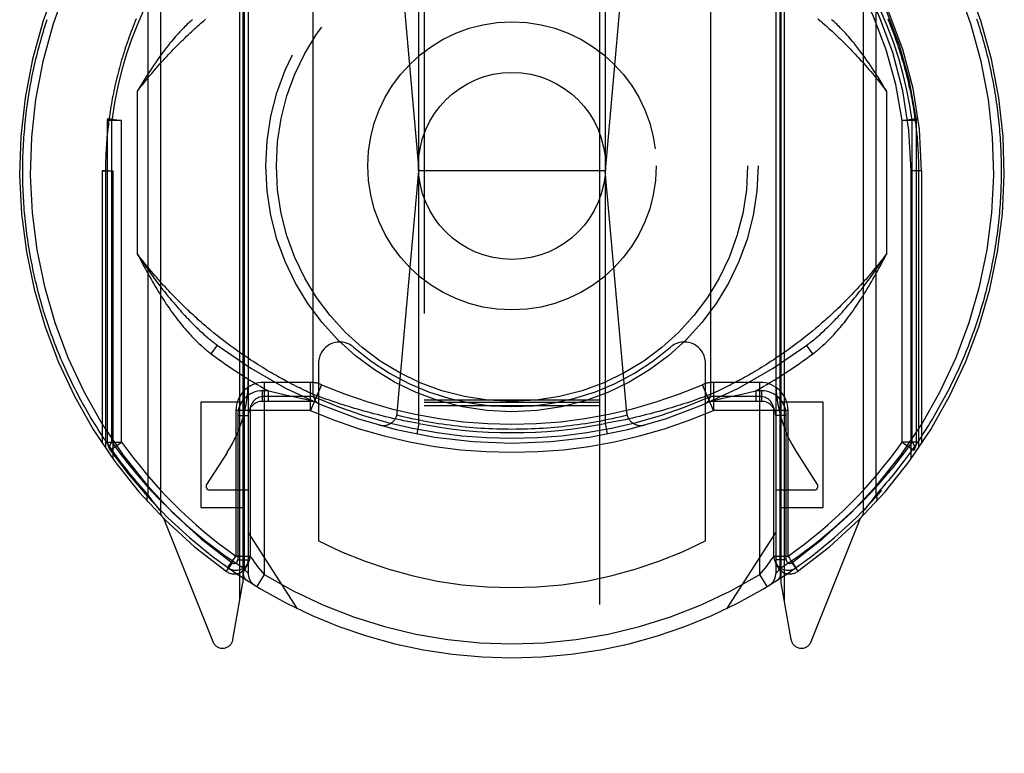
# Model space of a CAD drawing. Header units: inches. Extents: x 0 to 230, y 0 to 149.
# Tile 27 of 92: x 76.89 to 78.29, y 40.95 to 42. Entities that reach past the tile are written whole.
import ezdxf

# ---------------------------------------------------------------- set-up
doc = ezdxf.new("R2010")
doc.units = ezdxf.units.IN
doc.header["$LTSCALE"] = 12.635135
doc.header["$MEASUREMENT"] = 0
doc.linetypes.add('HIDDEN', pattern=[0.2, 0.1, -0.1])
doc.layers.add('DEFAULT_2', color=8, linetype='HIDDEN')

msp = doc.modelspace()

# ---------------------------------------------------------------- linework, layer by layer
at = {"layer": 'DEFAULT_2', "color": 8, "linetype": 'HIDDEN'}
for p, q in [((77.4686, 70.64), (77.4686, 38.6382)), ((77.7186, 38.6382), (77.7186, 70.64)), ((77.0936, 42.2659), (77.0936, 41.2985)), ((78.0936, 41.2985), (78.0936, 42.2659)), ((77.076, 42.2429), (77.076, 41.3215)), ((78.1112, 41.3215), (78.1112, 42.2429)), ((77.2111, 42.2121), (77.2111, 41.1959)), ((77.2186, 42.2123), (77.2186, 41.2092)), ((77.9686, 42.2123), (77.9686, 41.2092)), ((77.9761, 42.2121), (77.9761, 41.1959)), ((77.2067, 41.171), (77.2067, 42.2045)), ((77.2128, 42.2024), (77.2128, 41.2166)), ((77.9745, 42.2025), (77.9745, 41.2165)), ((77.9805, 42.2045), (77.9805, 41.171)), ((77.4611, 41.4226), (77.4611, 42.1368)), ((77.7261, 42.1368), (77.7261, 41.4226)), ((77.431, 42.1215), (77.4611, 41.7822)), ((77.7563, 42.1215), (77.7261, 41.7822)), ((77.3111, 41.4641), (77.3111, 42.0953)), ((77.8761, 42.0953), (77.8761, 41.4641)), ((77.0611, 41.6638), (77.0611, 41.8956)), ((78.1261, 41.8956), (78.1261, 41.6638)), ((77.0186, 41.8539), (77.0188, 41.8565)), ((77.0386, 41.8539), (77.0186, 41.8539)), ((77.0186, 41.3963), (77.0186, 41.8539)), ((77.0188, 41.8565), (77.0386, 41.8539)), ((77.0245, 41.3963), (77.0245, 41.8539)), ((77.0386, 41.3963), (77.0386, 41.854)), ((78.1486, 41.8539), (78.1684, 41.8565)), ((78.1686, 41.8539), (78.1486, 41.8539)), ((78.1486, 41.3963), (78.1486, 41.8539)), ((78.1628, 41.3963), (78.1628, 41.854)), ((78.1686, 41.8539), (78.1684, 41.8565)), ((78.1686, 41.3963), (78.1686, 41.8539)), ((77.0111, 41.7822), (77.0261, 41.7822)), ((77.0155, 41.7822), (77.0111, 41.7822)), ((77.0111, 41.7822), (77.0111, 41.394)), ((77.0155, 41.7822), (77.0155, 41.3875)), ((77.0261, 41.7822), (77.0261, 41.3724)), ((77.4305, 41.438), (77.4611, 41.7822)), ((77.7261, 41.7822), (77.4611, 41.7822)), ((77.7567, 41.438), (77.7261, 41.7822)), ((78.1761, 41.7822), (78.1611, 41.7822)), ((78.1611, 41.3724), (78.1611, 41.7822)), ((78.1761, 41.7822), (78.1717, 41.7822)), ((78.1717, 41.7822), (78.1717, 41.3875)), ((78.1761, 41.7822), (78.1761, 41.394)), ((77.1694, 41.5518), (77.1651, 41.5553)), ((78.0208, 41.5542), (78.0165, 41.5507)), ((78.0251, 41.5578), (78.0208, 41.5542)), ((78.0294, 41.5614), (78.0251, 41.5578)), ((77.1736, 41.5484), (77.1694, 41.5518)), ((77.1778, 41.5451), (77.1736, 41.5484)), ((77.1819, 41.5418), (77.1778, 41.5451)), ((77.186, 41.5387), (77.1819, 41.5418)), ((77.1901, 41.5356), (77.186, 41.5387)), ((78.0041, 41.5409), (78, 41.5378)), ((78.0082, 41.5441), (78.0041, 41.5409)), ((78.0123, 41.5474), (78.0082, 41.5441)), ((78.0165, 41.5507), (78.0123, 41.5474)), ((77.1746, 41.534), (77.1656, 41.5219)), ((77.194, 41.5327), (77.1901, 41.5356)), ((77.198, 41.5298), (77.194, 41.5327)), ((77.2019, 41.527), (77.198, 41.5298)), ((77.9843, 41.5262), (77.9805, 41.5235)), ((77.9881, 41.529), (77.9843, 41.5262)), ((77.992, 41.5318), (77.9881, 41.529)), ((77.996, 41.5348), (77.992, 41.5318)), ((78, 41.5378), (77.996, 41.5348)), ((78.0216, 41.5219), (78.0126, 41.534)), ((77.2113, 41.5203), (77.2076, 41.5229)), ((77.215, 41.5178), (77.2113, 41.5203)), ((77.2186, 41.5154), (77.215, 41.5178)), ((77.2222, 41.513), (77.2186, 41.5154)), ((77.2257, 41.5107), (77.2222, 41.513)), ((77.2292, 41.5085), (77.2257, 41.5107)), ((77.9622, 41.5112), (77.9588, 41.5089)), ((77.9658, 41.5135), (77.9622, 41.5112)), ((77.9694, 41.5159), (77.9658, 41.5135)), ((77.973, 41.5184), (77.9694, 41.5159)), ((77.9767, 41.5209), (77.973, 41.5184)), ((77.9805, 41.5235), (77.9767, 41.5209)), ((77.2326, 41.5063), (77.2292, 41.5085)), ((77.236, 41.5042), (77.2326, 41.5063)), ((77.2392, 41.5022), (77.236, 41.5042)), ((77.2425, 41.5002), (77.2392, 41.5022)), ((77.2456, 41.4983), (77.2425, 41.5002)), ((77.2487, 41.4964), (77.2456, 41.4983)), ((77.2518, 41.4947), (77.2487, 41.4964)), ((77.3186, 41.5086), (77.3186, 41.2559)), ((77.8686, 41.2559), (77.8686, 41.5086)), ((77.9391, 41.4968), (77.9361, 41.495)), ((77.9423, 41.4987), (77.9391, 41.4968)), ((77.9454, 41.5006), (77.9423, 41.4987)), ((77.9487, 41.5026), (77.9454, 41.5006)), ((77.952, 41.5046), (77.9487, 41.5026)), ((77.9553, 41.5067), (77.952, 41.5046)), ((77.9588, 41.5089), (77.9553, 41.5067)), ((77.2547, 41.4929), (77.2518, 41.4947)), ((77.2576, 41.4913), (77.2547, 41.4929)), ((77.2605, 41.4897), (77.2576, 41.4913)), ((77.2632, 41.4881), (77.2605, 41.4897)), ((77.266, 41.4866), (77.2632, 41.4881)), ((77.2686, 41.4852), (77.266, 41.4866)), ((77.2711, 41.4838), (77.2686, 41.4852)), ((77.2736, 41.4825), (77.2711, 41.4838)), ((77.2772, 41.4806), (77.2736, 41.4825)), ((77.914, 41.4827), (77.9104, 41.4808)), ((77.9165, 41.484), (77.914, 41.4827)), ((77.9191, 41.4854), (77.9165, 41.484)), ((77.9218, 41.4869), (77.9191, 41.4854)), ((77.9245, 41.4884), (77.9218, 41.4869)), ((77.9273, 41.49), (77.9245, 41.4884)), ((77.9302, 41.4916), (77.9273, 41.49)), ((77.9331, 41.4933), (77.9302, 41.4916)), ((77.9361, 41.495), (77.9331, 41.4933)), ((77.2472, 41.4692), (77.2386, 41.4692)), ((77.2386, 41.4692), (77.2386, 41.4542)), ((77.3069, 41.4812), (77.2411, 41.4812)), ((77.2411, 41.4812), (77.2411, 41.2077)), ((77.2472, 41.4692), (77.2499, 41.4686)), ((77.2472, 41.4542), (77.2472, 41.4692)), ((77.2499, 41.4686), (77.2597, 41.4663)), ((77.2807, 41.4788), (77.2772, 41.4806)), ((77.2839, 41.4771), (77.2807, 41.4788)), ((77.287, 41.4755), (77.2839, 41.4771)), ((77.2899, 41.4741), (77.287, 41.4755)), ((77.2918, 41.4732), (77.2899, 41.4741)), ((77.2944, 41.4719), (77.2918, 41.4732)), ((77.2976, 41.4703), (77.2944, 41.4719)), ((77.3005, 41.469), (77.2976, 41.4703)), ((77.303, 41.4678), (77.3005, 41.469)), ((77.3069, 41.4412), (77.3069, 41.4812)), ((77.3229, 41.4779), (77.3069, 41.4412)), ((77.8803, 41.4412), (77.8644, 41.4779)), ((77.9461, 41.4812), (77.8803, 41.4812)), ((77.8803, 41.4812), (77.8803, 41.4412)), ((77.8862, 41.4687), (77.8831, 41.4673)), ((77.889, 41.4701), (77.8862, 41.4687)), ((77.8922, 41.4716), (77.889, 41.4701)), ((77.8948, 41.4728), (77.8922, 41.4716)), ((77.8976, 41.4742), (77.8948, 41.4728)), ((77.9005, 41.4757), (77.8976, 41.4742)), ((77.9036, 41.4773), (77.9005, 41.4757)), ((77.9069, 41.479), (77.9036, 41.4773)), ((77.9104, 41.4808), (77.9069, 41.479)), ((77.9303, 41.4669), (77.9401, 41.4692)), ((77.9486, 41.4692), (77.9401, 41.4692)), ((77.9401, 41.4692), (77.9401, 41.4542)), ((77.9461, 41.2077), (77.9461, 41.4812)), ((77.9486, 41.4692), (77.9486, 41.4542)), ((77.3111, 41.4542), (77.2386, 41.4542)), ((77.3069, 41.4612), (77.2411, 41.4612)), ((77.2597, 41.4663), (77.2694, 41.464)), ((77.2694, 41.464), (77.2783, 41.462)), ((77.2783, 41.462), (77.2869, 41.4601)), ((77.2869, 41.4601), (77.2957, 41.4582)), ((77.2957, 41.4582), (77.3082, 41.4555)), ((77.3057, 41.4665), (77.303, 41.4678)), ((77.3086, 41.4652), (77.3057, 41.4665)), ((77.3111, 41.4641), (77.3086, 41.4652)), ((77.3112, 41.4641), (77.3111, 41.4641)), ((77.3111, 41.4641), (77.3111, 41.4641)), ((77.3114, 41.464), (77.3112, 41.4641)), ((77.3123, 41.4637), (77.3114, 41.464)), ((77.3157, 41.4624), (77.3123, 41.4637)), ((77.3191, 41.4611), (77.3157, 41.4624)), ((77.3228, 41.4597), (77.3191, 41.4611)), ((77.3263, 41.4584), (77.3228, 41.4597)), ((77.3304, 41.457), (77.3263, 41.4584)), ((77.334, 41.4558), (77.3304, 41.457)), ((77.3378, 41.4544), (77.334, 41.4558)), ((77.342, 41.453), (77.3378, 41.4544)), ((77.4686, 41.4564), (77.7186, 41.4564)), ((77.8514, 41.4551), (77.8474, 41.4537)), ((77.8551, 41.4564), (77.8514, 41.4551)), ((77.8585, 41.4576), (77.8551, 41.4564)), ((77.8624, 41.459), (77.8585, 41.4576)), ((77.8658, 41.4602), (77.8624, 41.459)), ((77.8692, 41.4615), (77.8658, 41.4602)), ((77.8727, 41.4628), (77.8692, 41.4615)), ((77.876, 41.464), (77.8727, 41.4628)), ((77.8761, 41.4641), (77.876, 41.464)), ((77.9486, 41.4542), (77.8761, 41.4542)), ((77.8775, 41.4647), (77.8762, 41.4641)), ((77.8802, 41.4659), (77.8775, 41.4647)), ((77.8791, 41.4555), (77.8881, 41.4574)), ((77.8831, 41.4673), (77.8802, 41.4659)), ((77.9461, 41.4612), (77.8803, 41.4612)), ((77.8881, 41.4574), (77.8936, 41.4586)), ((77.8936, 41.4586), (77.9023, 41.4605)), ((77.9023, 41.4605), (77.9114, 41.4626)), ((77.9114, 41.4626), (77.9206, 41.4646)), ((77.9206, 41.4646), (77.9303, 41.4669)), ((77.2111, 41.4531), (77.1511, 41.4531)), ((77.1511, 41.4531), (77.1511, 41.3031)), ((77.3069, 41.4412), (77.2011, 41.4412)), ((77.2011, 41.4412), (77.2011, 41.2339)), ((77.2211, 41.4412), (77.2211, 41.2339)), ((77.3465, 41.4515), (77.342, 41.453)), ((77.35, 41.4504), (77.3465, 41.4515)), ((77.3536, 41.4492), (77.35, 41.4504)), ((77.3574, 41.448), (77.3536, 41.4492)), ((77.3614, 41.4468), (77.3574, 41.448)), ((77.3655, 41.4455), (77.3614, 41.4468)), ((77.3697, 41.4442), (77.3655, 41.4455)), ((77.374, 41.443), (77.3697, 41.4442)), ((77.3785, 41.4417), (77.374, 41.443)), ((77.383, 41.4404), (77.3785, 41.4417)), ((77.3877, 41.4391), (77.383, 41.4404)), ((77.4686, 41.4532), (77.7186, 41.4532)), ((77.4686, 41.4482), (77.7186, 41.4482)), ((77.8042, 41.4404), (77.7996, 41.4391)), ((77.8088, 41.4417), (77.8042, 41.4404)), ((77.8118, 41.4425), (77.8088, 41.4417)), ((77.8161, 41.4438), (77.8118, 41.4425)), ((77.8204, 41.4451), (77.8161, 41.4438)), ((77.8245, 41.4463), (77.8204, 41.4451)), ((77.8285, 41.4476), (77.8245, 41.4463)), ((77.8324, 41.4488), (77.8285, 41.4476)), ((77.8361, 41.45), (77.8324, 41.4488)), ((77.8396, 41.4511), (77.8361, 41.45)), ((77.843, 41.4523), (77.8396, 41.4511)), ((77.8474, 41.4537), (77.843, 41.4523)), ((77.9861, 41.4412), (77.8802, 41.4412)), ((77.9661, 41.2339), (77.9661, 41.4412)), ((78.0361, 41.4531), (77.9761, 41.4531)), ((77.9861, 41.2339), (77.9861, 41.4412)), ((78.0361, 41.3031), (78.0361, 41.4531)), ((77.2036, 41.4342), (77.2186, 41.4342)), ((77.2036, 41.4342), (77.2036, 41.2287)), ((77.3924, 41.4378), (77.3877, 41.4391)), ((77.3973, 41.4366), (77.3924, 41.4378)), ((77.4022, 41.4353), (77.3973, 41.4366)), ((77.4072, 41.4341), (77.4022, 41.4353)), ((77.419, 41.4312), (77.4139, 41.4324)), ((77.4242, 41.43), (77.419, 41.4312)), ((77.4294, 41.4289), (77.4242, 41.43)), ((77.4347, 41.4278), (77.4294, 41.4289)), ((77.4399, 41.4267), (77.4347, 41.4278)), ((77.4452, 41.4256), (77.4399, 41.4267)), ((77.7491, 41.427), (77.7438, 41.426)), ((77.7543, 41.4281), (77.7491, 41.427)), ((77.7596, 41.4293), (77.7543, 41.4281)), ((77.7648, 41.4304), (77.7596, 41.4293)), ((77.7699, 41.4316), (77.7648, 41.4304)), ((77.775, 41.4328), (77.7699, 41.4316)), ((77.7801, 41.4341), (77.775, 41.4328)), ((77.7851, 41.4353), (77.7801, 41.4341)), ((77.79, 41.4366), (77.7851, 41.4353)), ((77.7948, 41.4378), (77.79, 41.4366)), ((77.7996, 41.4391), (77.7948, 41.4378)), ((77.9836, 41.4342), (77.9686, 41.4342)), ((77.9836, 41.2287), (77.9836, 41.4342)), ((77.4505, 41.4246), (77.4452, 41.4256)), ((77.4558, 41.4236), (77.4505, 41.4246)), ((77.4611, 41.4226), (77.4558, 41.4236)), ((77.4611, 41.4226), (77.4582, 41.4079)), ((77.7261, 41.4226), (77.729, 41.4079)), ((77.7385, 41.4249), (77.7332, 41.4239)), ((77.7438, 41.426), (77.7385, 41.4249)), ((77.0186, 41.3963), (77.0386, 41.3963)), ((77.0223, 41.3847), (77.0386, 41.3963)), ((78.1686, 41.3963), (78.1486, 41.3963)), ((78.1486, 41.3963), (78.1649, 41.3847)), ((77.1889, 41.3817), (77.1594, 41.3358)), ((78.0278, 41.3358), (77.9984, 41.3817)), ((77.1636, 41.3281), (77.2186, 41.3281)), ((77.9686, 41.3281), (78.0236, 41.3281)), ((77.0782, 41.3185), (77.076, 41.3215)), ((77.0803, 41.3158), (77.0782, 41.3185)), ((77.0821, 41.3133), (77.0803, 41.3158)), ((78.107, 41.3158), (78.1051, 41.3133)), ((78.109, 41.3185), (78.107, 41.3158)), ((78.1112, 41.3215), (78.109, 41.3185)), ((77.0842, 41.3105), (77.0821, 41.3133)), ((77.0861, 41.3081), (77.0842, 41.3105)), ((77.088, 41.3056), (77.0861, 41.3081)), ((77.0899, 41.3032), (77.088, 41.3056)), ((77.0917, 41.3009), (77.0899, 41.3032)), ((77.0935, 41.2987), (77.0917, 41.3009)), ((77.1511, 41.3031), (77.2111, 41.3031)), ((77.9761, 41.3031), (78.0361, 41.3031)), ((78.0956, 41.3009), (78.0939, 41.2988)), ((78.0974, 41.3032), (78.0956, 41.3009)), ((78.0992, 41.3056), (78.0974, 41.3032)), ((78.1012, 41.3081), (78.0992, 41.3056)), ((78.103, 41.3105), (78.1012, 41.3081)), ((78.1051, 41.3133), (78.103, 41.3105)), ((77.0936, 41.2985), (77.0935, 41.2987)), ((77.098, 41.2879), (77.1682, 41.1124)), ((78.019, 41.1124), (78.0892, 41.2879)), ((78.0937, 41.2985), (78.0936, 41.2985)), ((78.0939, 41.2988), (78.0937, 41.2986)), ((78.0937, 41.2986), (78.0937, 41.2985)), ((77.2886, 41.1591), (77.2186, 41.2681)), ((77.9686, 41.2681), (77.8986, 41.1591)), ((77.2011, 41.2339), (77.2211, 41.2339)), ((77.2235, 41.2306), (77.2259, 41.2272)), ((77.9661, 41.2339), (77.9861, 41.2339)), ((77.1957, 41.2246), (77.187, 41.2124)), ((77.1896, 41.2176), (77.1941, 41.2144)), ((77.1907, 41.2192), (77.1977, 41.2291)), ((77.2036, 41.2287), (77.2186, 41.2287)), ((77.2154, 41.2132), (77.2128, 41.2166)), ((77.9836, 41.2287), (77.9686, 41.2287)), ((77.9745, 41.2166), (77.9719, 41.2132)), ((77.9915, 41.2246), (78.0002, 41.2124)), ((77.997, 41.2171), (77.9974, 41.2174)), ((77.9974, 41.2174), (77.9977, 41.2176)), ((77.9974, 41.2174), (77.9977, 41.2176)), ((77.2172, 41.211), (77.2154, 41.2132)), ((77.2183, 41.2096), (77.2172, 41.211)), ((77.2411, 41.2077), (77.2308, 41.1906)), ((77.9461, 41.2077), (77.9512, 41.2139)), ((77.9565, 41.1906), (77.9461, 41.2077)), ((77.9719, 41.2132), (77.97, 41.211)), ((77.1969, 41.1153), (77.2111, 41.1959)), ((77.9761, 41.1959), (77.9903, 41.1153))]:
    msp.add_line(p, q, dxfattribs=at)
for points in [[(77.0814, 42.0352), (77.071, 42.0137), (77.0615, 41.992), (77.0531, 41.9704), (77.0457, 41.9484), (77.039, 41.9259), (77.0333, 41.9028), (77.0284, 41.8787), (77.0245, 41.8539)], [(78.1628, 41.854), (78.1595, 41.8753), (78.1552, 41.8971), (78.1499, 41.9194), (78.1436, 41.9421), (78.136, 41.9651), (78.1272, 41.9884), (78.1172, 42.0117), (78.1058, 42.0352)], [(76.898, 41.7822), (76.898, 41.7865), (76.8981, 41.7908), (76.8981, 41.7951), (76.8982, 41.7993), (76.8983, 41.8036), (76.8985, 41.8079), (76.8987, 41.8122), (76.8989, 41.8165), (76.8991, 41.8208), (76.8994, 41.8251), (76.8996, 41.8294), (76.9, 41.8337), (76.9003, 41.838), (76.9007, 41.8423), (76.901, 41.8466), (76.9015, 41.8509), (76.9019, 41.8552), (76.9024, 41.8595), (76.9029, 41.8638), (76.9034, 41.8681), (76.904, 41.8724), (76.9046, 41.8767), (76.9052, 41.881), (76.9058, 41.8853), (76.9065, 41.8896), (76.9072, 41.8939), (76.9079, 41.8982), (76.9087, 41.9025), (76.9094, 41.9068), (76.9103, 41.9111), (76.9111, 41.9155), (76.912, 41.9198), (76.9129, 41.9241), (76.9138, 41.9284), (76.9148, 41.9327), (76.9157, 41.937), (76.9168, 41.9413), (76.9178, 41.9457), (76.9189, 41.95), (76.92, 41.9543), (76.9211, 41.9586), (76.9223, 41.9629), (76.9235, 41.9672), (76.9247, 41.9716), (76.926, 41.9759), (76.9273, 41.9802), (76.9286, 41.9845), (76.9299, 41.9889), (76.9313, 41.9932), (76.9327, 41.9975)], [(77.0594, 41.9986), (77.0579, 41.9949), (77.0564, 41.9912), (77.055, 41.9876), (77.0535, 41.9839), (77.0521, 41.9803), (77.0508, 41.9766), (77.0494, 41.9729), (77.0481, 41.9693), (77.0468, 41.9656), (77.0456, 41.9619), (77.0443, 41.9583), (77.0431, 41.9546), (77.042, 41.9509), (77.0408, 41.9473), (77.0397, 41.9436), (77.0386, 41.9399), (77.0375, 41.9363), (77.0365, 41.9326), (77.0355, 41.9289), (77.0345, 41.9253), (77.0335, 41.9216), (77.0326, 41.9179), (77.0317, 41.9143), (77.0308, 41.9106), (77.03, 41.9069), (77.0291, 41.9032), (77.0283, 41.8996), (77.0275, 41.8959), (77.0268, 41.8922), (77.0261, 41.8886), (77.0253, 41.8849), (77.0247, 41.8812), (77.024, 41.8776), (77.0234, 41.8739), (77.0228, 41.8702), (77.0222, 41.8666), (77.0216, 41.8629), (77.0211, 41.8592), (77.0206, 41.8556), (77.0201, 41.8519), (77.0197, 41.8482), (77.0192, 41.8446), (77.0188, 41.8409), (77.0184, 41.8372), (77.0181, 41.8336), (77.0177, 41.8299), (77.0174, 41.8262), (77.0171, 41.8226), (77.0169, 41.8189), (77.0166, 41.8152), (77.0164, 41.8116), (77.0162, 41.8079), (77.016, 41.8042), (77.0159, 41.8006), (77.0158, 41.7969), (77.0157, 41.7932), (77.0156, 41.7895), (77.0155, 41.7858), (77.0155, 41.7822)], [(77.0611, 41.8956), (77.0636, 41.8988), (77.0661, 41.902), (77.0686, 41.9052), (77.071, 41.9083), (77.0735, 41.9113), (77.076, 41.9144), (77.0784, 41.9173), (77.0809, 41.9203), (77.0833, 41.9232), (77.0858, 41.926), (77.0882, 41.9289), (77.0907, 41.9317), (77.0931, 41.9344), (77.0955, 41.9371), (77.0979, 41.9398), (77.1004, 41.9424), (77.1028, 41.945), (77.1052, 41.9476), (77.1075, 41.9501), (77.1099, 41.9526), (77.1123, 41.9551), (77.1147, 41.9575), (77.117, 41.9599), (77.1194, 41.9623), (77.1217, 41.9646), (77.124, 41.9669), (77.1264, 41.9692), (77.1287, 41.9714), (77.131, 41.9737), (77.1333, 41.9758), (77.1356, 41.978), (77.1378, 41.9801), (77.1401, 41.9822), (77.1423, 41.9843), (77.1446, 41.9863), (77.1468, 41.9883), (77.1491, 41.9903), (77.1513, 41.9922), (77.1535, 41.9942), (77.1557, 41.9961), (77.1578, 41.9979)], [(77.1393, 41.9972), (77.1378, 41.9959), (77.1363, 41.9946), (77.1347, 41.9932), (77.1331, 41.9917), (77.1315, 41.9902), (77.1298, 41.9886), (77.1281, 41.9869), (77.1264, 41.9852), (77.1246, 41.9834), (77.1229, 41.9815), (77.121, 41.9796), (77.1192, 41.9776), (77.1173, 41.9755), (77.1153, 41.9733), (77.1134, 41.971), (77.1114, 41.9686), (77.1093, 41.9662), (77.1072, 41.9636), (77.1051, 41.961), (77.1029, 41.9583), (77.1007, 41.9554), (77.0985, 41.9524), (77.0962, 41.9494), (77.0938, 41.9462), (77.0914, 41.9428), (77.089, 41.9394), (77.0865, 41.9358), (77.0839, 41.932), (77.0813, 41.9281), (77.0787, 41.924), (77.0759, 41.9198), (77.0731, 41.9154), (77.0702, 41.9107), (77.0673, 41.9059), (77.0642, 41.9009), (77.0611, 41.8956)], [(78.0286, 41.9986), (78.0308, 41.9967), (78.033, 41.9948), (78.0352, 41.9929), (78.0375, 41.9909), (78.0397, 41.9889), (78.0419, 41.9869), (78.0442, 41.9849), (78.0465, 41.9828), (78.0487, 41.9807), (78.051, 41.9786), (78.0533, 41.9764), (78.0556, 41.9743), (78.058, 41.972), (78.0603, 41.9698), (78.0626, 41.9675), (78.065, 41.9652), (78.0673, 41.9629), (78.0697, 41.9605), (78.0721, 41.9581), (78.0745, 41.9556), (78.0768, 41.9531), (78.0792, 41.9506), (78.0817, 41.9481), (78.0841, 41.9455), (78.0865, 41.9429), (78.0889, 41.9402), (78.0914, 41.9375), (78.0938, 41.9348), (78.0963, 41.932), (78.0987, 41.9292), (78.1012, 41.9263), (78.1037, 41.9235), (78.1061, 41.9205), (78.1086, 41.9176), (78.1111, 41.9145), (78.1136, 41.9115), (78.1161, 41.9084), (78.1186, 41.9053), (78.1211, 41.9021), (78.1236, 41.8989), (78.1261, 41.8956)], [(78.1261, 41.8956), (78.123, 41.9009), (78.12, 41.9059), (78.117, 41.9107), (78.1141, 41.9154), (78.1113, 41.9198), (78.1086, 41.924), (78.1059, 41.9281), (78.1033, 41.932), (78.1008, 41.9357), (78.0983, 41.9393), (78.0958, 41.9428), (78.0934, 41.9461), (78.0911, 41.9493), (78.0888, 41.9524), (78.0865, 41.9554), (78.0843, 41.9582), (78.0822, 41.961), (78.08, 41.9636), (78.0779, 41.9662), (78.0759, 41.9686), (78.0739, 41.971), (78.0719, 41.9733), (78.07, 41.9754), (78.0681, 41.9775), (78.0662, 41.9796), (78.0644, 41.9815), (78.0626, 41.9834), (78.0608, 41.9852), (78.0591, 41.9869), (78.0574, 41.9886), (78.0558, 41.9902), (78.0541, 41.9917), (78.0526, 41.9932), (78.051, 41.9946), (78.0495, 41.9959), (78.048, 41.9972)], [(78.1278, 41.9986), (78.1293, 41.9949), (78.1308, 41.9912), (78.1323, 41.9876), (78.1337, 41.9839), (78.1351, 41.9803), (78.1365, 41.9766), (78.1378, 41.9729), (78.1391, 41.9693), (78.1404, 41.9656), (78.1417, 41.9619), (78.1429, 41.9583), (78.1441, 41.9546), (78.1453, 41.9509), (78.1464, 41.9473), (78.1475, 41.9436), (78.1486, 41.9399), (78.1497, 41.9363), (78.1507, 41.9326), (78.1518, 41.9289), (78.1527, 41.9253), (78.1537, 41.9216), (78.1546, 41.9179), (78.1555, 41.9143), (78.1564, 41.9106), (78.1573, 41.9069), (78.1581, 41.9032), (78.1589, 41.8996), (78.1597, 41.8959), (78.1605, 41.8922), (78.1612, 41.8886), (78.1619, 41.8849), (78.1626, 41.8812), (78.1632, 41.8776), (78.1639, 41.8739), (78.1645, 41.8702), (78.165, 41.8666), (78.1656, 41.8629), (78.1661, 41.8592), (78.1666, 41.8556), (78.1671, 41.8519), (78.1676, 41.8482), (78.168, 41.8446), (78.1684, 41.8409), (78.1688, 41.8372), (78.1692, 41.8336), (78.1695, 41.8299), (78.1698, 41.8262), (78.1701, 41.8226), (78.1704, 41.8189), (78.1706, 41.8152), (78.1708, 41.8116), (78.171, 41.8079), (78.1712, 41.8042), (78.1713, 41.8006), (78.1715, 41.7969), (78.1716, 41.7932), (78.1716, 41.7895), (78.1717, 41.7858), (78.1717, 41.7822)], [(78.2541, 41.9986), (78.2555, 41.9944), (78.2569, 41.9901), (78.2582, 41.9859), (78.2595, 41.9817), (78.2608, 41.9774), (78.2621, 41.9732), (78.2633, 41.9689), (78.2645, 41.9647), (78.2656, 41.9604), (78.2668, 41.9562), (78.2679, 41.952), (78.2689, 41.9477), (78.27, 41.9435), (78.271, 41.9392), (78.272, 41.935), (78.2729, 41.9307), (78.2739, 41.9265), (78.2748, 41.9223), (78.2756, 41.918), (78.2765, 41.9138), (78.2773, 41.9095), (78.2781, 41.9053), (78.2788, 41.9011), (78.2796, 41.8968), (78.2803, 41.8926), (78.281, 41.8883), (78.2816, 41.8841), (78.2822, 41.8799), (78.2828, 41.8756), (78.2834, 41.8714), (78.2839, 41.8671), (78.2845, 41.8629), (78.2849, 41.8587), (78.2854, 41.8544), (78.2858, 41.8502), (78.2863, 41.8459), (78.2866, 41.8417), (78.287, 41.8374), (78.2873, 41.8332), (78.2876, 41.829), (78.2879, 41.8247), (78.2882, 41.8205), (78.2884, 41.8162), (78.2886, 41.812), (78.2888, 41.8077), (78.2889, 41.8035), (78.289, 41.7992), (78.2891, 41.795), (78.2892, 41.7907), (78.2892, 41.7865), (78.2892, 41.7822)], [(77.0245, 41.8539), (77.0228, 41.8544), (77.0213, 41.8548), (77.0202, 41.8553), (77.0194, 41.8558), (77.0189, 41.8562), (77.0188, 41.8565)], [(78.1684, 41.8565), (78.1683, 41.8562), (78.1678, 41.8558), (78.167, 41.8553), (78.1659, 41.8548), (78.1645, 41.8544), (78.1628, 41.8539)], [(77.076, 41.3215), (77.0725, 41.3254), (77.069, 41.3294), (77.0656, 41.3333), (77.0622, 41.3372), (77.0588, 41.3412), (77.0555, 41.3452), (77.0523, 41.3492), (77.049, 41.3532), (77.0458, 41.3572), (77.0427, 41.3612), (77.0395, 41.3652), (77.0365, 41.3693), (77.0334, 41.3733), (77.0304, 41.3774), (77.0275, 41.3814), (77.0246, 41.3855), (77.0217, 41.3896), (77.0188, 41.3937), (77.016, 41.3978), (77.0133, 41.4019), (77.0105, 41.406), (77.0078, 41.4102), (77.0052, 41.4143), (77.0026, 41.4184), (77, 41.4226), (76.9975, 41.4267), (76.995, 41.4309), (76.9925, 41.4351), (76.9901, 41.4392), (76.9877, 41.4434), (76.9853, 41.4476), (76.983, 41.4518), (76.9807, 41.456), (76.9784, 41.4601), (76.9762, 41.4643), (76.974, 41.4685), (76.9719, 41.4727), (76.9698, 41.4769), (76.9677, 41.4812), (76.9657, 41.4854), (76.9637, 41.4896), (76.9617, 41.4938), (76.9597, 41.498), (76.9578, 41.5022), (76.956, 41.5065), (76.9541, 41.5107), (76.9523, 41.5149), (76.9505, 41.5191), (76.9488, 41.5234), (76.9471, 41.5276), (76.9454, 41.5318), (76.9438, 41.5361), (76.9421, 41.5403), (76.9406, 41.5446), (76.939, 41.5488), (76.9375, 41.553), (76.936, 41.5573), (76.9345, 41.5615), (76.9331, 41.5658), (76.9317, 41.57), (76.9303, 41.5742), (76.929, 41.5785), (76.9277, 41.5827), (76.9264, 41.587), (76.9252, 41.5912), (76.924, 41.5955), (76.9228, 41.5997), (76.9216, 41.6039), (76.9205, 41.6082), (76.9194, 41.6124), (76.9183, 41.6167), (76.9173, 41.6209), (76.9163, 41.6252), (76.9153, 41.6294), (76.9143, 41.6336), (76.9134, 41.6379), (76.9125, 41.6421), (76.9116, 41.6464), (76.9108, 41.6506), (76.91, 41.6549), (76.9092, 41.6591), (76.9084, 41.6633), (76.9077, 41.6676), (76.907, 41.6718), (76.9063, 41.6761), (76.9056, 41.6803), (76.905, 41.6845), (76.9044, 41.6888), (76.9038, 41.693), (76.9033, 41.6973), (76.9028, 41.7015), (76.9023, 41.7057), (76.9018, 41.71), (76.9014, 41.7142), (76.901, 41.7185), (76.9006, 41.7227), (76.9002, 41.7269), (76.8999, 41.7312), (76.8996, 41.7354), (76.8993, 41.7397), (76.8991, 41.7439), (76.8989, 41.7482), (76.8987, 41.7524), (76.8985, 41.7566), (76.8983, 41.7609), (76.8982, 41.7652), (76.8981, 41.7694), (76.8981, 41.7737), (76.898, 41.7779), (76.898, 41.7822)], [(78.2892, 41.7822), (78.2892, 41.7779), (78.2892, 41.7736), (78.2891, 41.7693), (78.289, 41.765), (78.2889, 41.7608), (78.2887, 41.7565), (78.2886, 41.7522), (78.2884, 41.7479), (78.2881, 41.7436), (78.2879, 41.7393), (78.2876, 41.735), (78.2873, 41.7307), (78.287, 41.7264), (78.2866, 41.7221), (78.2862, 41.7178), (78.2858, 41.7135), (78.2853, 41.7092), (78.2849, 41.7049), (78.2844, 41.7006), (78.2838, 41.6963), (78.2833, 41.692), (78.2827, 41.6877), (78.2821, 41.6834), (78.2814, 41.6791), (78.2808, 41.6748), (78.2801, 41.6705), (78.2793, 41.6662), (78.2786, 41.6619), (78.2778, 41.6576), (78.277, 41.6532), (78.2761, 41.6489), (78.2753, 41.6446), (78.2744, 41.6403), (78.2734, 41.636), (78.2725, 41.6317), (78.2715, 41.6274), (78.2705, 41.6231), (78.2694, 41.6187), (78.2684, 41.6144), (78.2673, 41.6101), (78.2661, 41.6058), (78.265, 41.6015), (78.2638, 41.5971), (78.2625, 41.5928), (78.2613, 41.5885), (78.26, 41.5842), (78.2587, 41.5799), (78.2573, 41.5755), (78.2559, 41.5712), (78.2545, 41.5669), (78.2531, 41.5626), (78.2516, 41.5582), (78.2501, 41.5539), (78.2485, 41.5496), (78.2469, 41.5453), (78.2453, 41.5409), (78.2437, 41.5366), (78.242, 41.5323), (78.2403, 41.528), (78.2386, 41.5237), (78.2368, 41.5193), (78.235, 41.515), (78.2331, 41.5107), (78.2313, 41.5064), (78.2293, 41.5021), (78.2274, 41.4978), (78.2254, 41.4935), (78.2234, 41.4892), (78.2213, 41.4849), (78.2192, 41.4806), (78.2171, 41.4763), (78.215, 41.472), (78.2128, 41.4677), (78.2105, 41.4634), (78.2082, 41.4591), (78.2059, 41.4548), (78.2036, 41.4505), (78.2012, 41.4463), (78.1988, 41.442), (78.1963, 41.4377), (78.1938, 41.4335), (78.1913, 41.4292), (78.1887, 41.425), (78.1861, 41.4207), (78.1834, 41.4165), (78.1807, 41.4123), (78.178, 41.408), (78.1752, 41.4038), (78.1724, 41.3996), (78.1696, 41.3954), (78.1667, 41.3912), (78.1638, 41.387), (78.1608, 41.3829), (78.1578, 41.3787), (78.1547, 41.3745), (78.1516, 41.3704), (78.1485, 41.3663), (78.1453, 41.3621), (78.1421, 41.358), (78.1388, 41.3539), (78.1355, 41.3498), (78.1322, 41.3457), (78.1288, 41.3417), (78.1254, 41.3376), (78.1219, 41.3336), (78.1184, 41.3295), (78.1148, 41.3255), (78.1112, 41.3215)], [(77.1651, 41.5553), (77.1608, 41.559), (77.1586, 41.5608), (77.1564, 41.5627), (77.1542, 41.5646), (77.152, 41.5665), (77.1498, 41.5685), (77.1475, 41.5704), (77.1453, 41.5725), (77.143, 41.5745), (77.1408, 41.5766), (77.1385, 41.5787), (77.1362, 41.5808), (77.1339, 41.5829), (77.1316, 41.5851), (77.1293, 41.5874), (77.127, 41.5896), (77.1246, 41.5919), (77.1223, 41.5942), (77.1199, 41.5965), (77.1175, 41.5989), (77.1152, 41.6013), (77.1128, 41.6038), (77.1104, 41.6063), (77.108, 41.6088), (77.1056, 41.6113), (77.1032, 41.6139), (77.1008, 41.6165), (77.0983, 41.6192), (77.0959, 41.6219), (77.0934, 41.6246), (77.091, 41.6274), (77.0885, 41.6302), (77.0861, 41.633), (77.0836, 41.6359), (77.0811, 41.6389), (77.0786, 41.6418), (77.0761, 41.6448), (77.0736, 41.6479), (77.0711, 41.651), (77.0686, 41.6541), (77.0661, 41.6573), (77.0636, 41.6605), (77.0611, 41.6638)], [(77.0611, 41.6638), (77.0637, 41.6598), (77.0663, 41.6559), (77.0689, 41.652), (77.0715, 41.6482), (77.0741, 41.6445), (77.0766, 41.6408), (77.0792, 41.6372), (77.0817, 41.6336), (77.0843, 41.6301), (77.0868, 41.6267), (77.0893, 41.6233), (77.0918, 41.62), (77.0943, 41.6167), (77.0968, 41.6135), (77.0993, 41.6103), (77.1018, 41.6072)], [(77.0611, 41.6638), (77.0633, 41.6596), (77.0654, 41.6554), (77.0676, 41.6513), (77.0697, 41.6472), (77.0718, 41.6433), (77.074, 41.6393), (77.0761, 41.6354), (77.0782, 41.6316), (77.0804, 41.6279), (77.0825, 41.6242), (77.0846, 41.6205), (77.0868, 41.6169), (77.0889, 41.6134), (77.091, 41.6099), (77.0932, 41.6065), (77.0953, 41.6031)], [(78.1261, 41.6638), (78.1236, 41.6606), (78.1212, 41.6574), (78.1187, 41.6542), (78.1162, 41.6511), (78.1137, 41.6481), (78.1113, 41.645), (78.1088, 41.6421), (78.1063, 41.6391), (78.1039, 41.6362), (78.1014, 41.6334), (78.099, 41.6305), (78.0966, 41.6277), (78.0941, 41.625), (78.0917, 41.6223), (78.0893, 41.6196), (78.0869, 41.617), (78.0845, 41.6144), (78.0821, 41.6118), (78.0797, 41.6093), (78.0773, 41.6068), (78.0749, 41.6043), (78.0726, 41.6019), (78.0702, 41.5995), (78.0679, 41.5971), (78.0655, 41.5948), (78.0632, 41.5925), (78.0609, 41.5902), (78.0586, 41.5879), (78.0563, 41.5857), (78.054, 41.5836), (78.0517, 41.5814), (78.0494, 41.5793), (78.0472, 41.5772), (78.0449, 41.5751), (78.0426, 41.5731), (78.0404, 41.5711), (78.0382, 41.5691), (78.036, 41.5672), (78.0338, 41.5652), (78.0316, 41.5633), (78.0294, 41.5614)], [(78.0855, 41.6072), (78.0879, 41.6103), (78.0904, 41.6135), (78.0929, 41.6167), (78.0954, 41.62), (78.0979, 41.6233), (78.1004, 41.6267), (78.103, 41.6301), (78.1055, 41.6336), (78.108, 41.6372), (78.1106, 41.6408), (78.1132, 41.6445), (78.1157, 41.6482), (78.1183, 41.652), (78.1209, 41.6559), (78.1235, 41.6598), (78.1261, 41.6638)], [(78.0919, 41.6031), (78.0941, 41.6065), (78.0962, 41.6099), (78.0983, 41.6134), (78.1005, 41.6169), (78.1026, 41.6205), (78.1047, 41.6242), (78.1069, 41.6279), (78.109, 41.6316), (78.1111, 41.6354), (78.1133, 41.6393), (78.1154, 41.6433), (78.1175, 41.6472), (78.1197, 41.6513), (78.1218, 41.6554), (78.124, 41.6596), (78.1261, 41.6638)], [(77.0953, 41.6031), (77.0976, 41.5995), (77.0999, 41.5961), (77.1021, 41.5927), (77.1043, 41.5894), (77.1065, 41.5863), (77.1087, 41.5832), (77.1108, 41.5802), (77.1129, 41.5773), (77.115, 41.5745), (77.117, 41.5718), (77.1191, 41.5692), (77.1211, 41.5666), (77.123, 41.5642), (77.125, 41.5618), (77.1269, 41.5595), (77.1288, 41.5572), (77.1307, 41.555), (77.1326, 41.5529), (77.1344, 41.5508), (77.1363, 41.5488), (77.1381, 41.5469), (77.1398, 41.545), (77.1416, 41.5432), (77.1433, 41.5415), (77.1451, 41.5398), (77.1468, 41.5381), (77.1484, 41.5365), (77.1501, 41.5349), (77.1517, 41.5334), (77.1534, 41.532), (77.155, 41.5306), (77.1565, 41.5292), (77.1581, 41.5279), (77.1596, 41.5266), (77.1612, 41.5254), (77.1627, 41.5242), (77.1642, 41.523), (77.1656, 41.5219)], [(77.1018, 41.6072), (77.1044, 41.6039), (77.107, 41.6008), (77.1096, 41.5977), (77.1121, 41.5947), (77.1145, 41.5918), (77.1169, 41.589), (77.1193, 41.5863), (77.1216, 41.5837), (77.1239, 41.5812), (77.1261, 41.5788), (77.1283, 41.5764), (77.1305, 41.5741), (77.1326, 41.5719), (77.1346, 41.5697), (77.1367, 41.5676), (77.1387, 41.5656), (77.1406, 41.5637), (77.1426, 41.5618), (77.1445, 41.5599), (77.1463, 41.5581), (77.1481, 41.5564), (77.1499, 41.5547), (77.1517, 41.5531), (77.1534, 41.5515), (77.1551, 41.55), (77.1568, 41.5485), (77.1584, 41.5471), (77.16, 41.5457), (77.1616, 41.5443), (77.1632, 41.543), (77.1647, 41.5418), (77.1662, 41.5405), (77.1677, 41.5393), (77.1691, 41.5382), (77.1705, 41.5371), (77.1719, 41.536), (77.1733, 41.535), (77.1746, 41.534)], [(78.0126, 41.534), (78.014, 41.535), (78.0153, 41.536), (78.0167, 41.5371), (78.0181, 41.5382), (78.0196, 41.5393), (78.0211, 41.5405), (78.0226, 41.5418), (78.0241, 41.543), (78.0256, 41.5443), (78.0272, 41.5457), (78.0288, 41.5471), (78.0305, 41.5485), (78.0321, 41.55), (78.0338, 41.5515), (78.0356, 41.5531), (78.0373, 41.5547), (78.0391, 41.5564), (78.0409, 41.5581), (78.0428, 41.5599), (78.0447, 41.5618), (78.0466, 41.5637), (78.0486, 41.5656), (78.0506, 41.5676), (78.0526, 41.5697), (78.0547, 41.5719), (78.0568, 41.5741), (78.0589, 41.5764), (78.0611, 41.5788), (78.0634, 41.5812), (78.0656, 41.5837), (78.0679, 41.5863), (78.0703, 41.589), (78.0727, 41.5918), (78.0752, 41.5947), (78.0777, 41.5977), (78.0802, 41.6008), (78.0828, 41.6039), (78.0855, 41.6072)], [(78.0216, 41.5219), (78.0231, 41.523), (78.0246, 41.5242), (78.0261, 41.5254), (78.0276, 41.5266), (78.0291, 41.5279), (78.0307, 41.5292), (78.0323, 41.5306), (78.0339, 41.532), (78.0355, 41.5334), (78.0372, 41.5349), (78.0388, 41.5365), (78.0405, 41.5381), (78.0422, 41.5398), (78.0439, 41.5415), (78.0456, 41.5432), (78.0474, 41.545), (78.0492, 41.5469), (78.051, 41.5488), (78.0528, 41.5508), (78.0546, 41.5529), (78.0565, 41.555), (78.0584, 41.5572), (78.0603, 41.5595), (78.0622, 41.5618), (78.0642, 41.5642), (78.0662, 41.5666), (78.0682, 41.5692), (78.0702, 41.5718), (78.0722, 41.5745), (78.0743, 41.5773), (78.0764, 41.5802), (78.0786, 41.5832), (78.0807, 41.5863), (78.0829, 41.5894), (78.0851, 41.5927), (78.0874, 41.5961), (78.0896, 41.5995), (78.0919, 41.6031)], [(77.2076, 41.5229), (77.2038, 41.5256), (77.2019, 41.527)], [(77.8762, 41.4641), (77.8761, 41.4641), (77.8761, 41.4641)], [(77.4139, 41.4324), (77.4089, 41.4336), (77.4072, 41.4341)], [(77.5936, 41.4143), (77.5881, 41.4144), (77.5826, 41.4144), (77.5771, 41.4145), (77.5716, 41.4147), (77.5661, 41.4149), (77.5606, 41.4151), (77.5551, 41.4154), (77.5495, 41.4158), (77.544, 41.4162), (77.5386, 41.4166), (77.5331, 41.417), (77.5276, 41.4176), (77.5221, 41.4181), (77.5166, 41.4187), (77.5111, 41.4194), (77.5057, 41.4201), (77.5002, 41.4208), (77.4947, 41.4216), (77.4893, 41.4224), (77.4838, 41.4233), (77.4784, 41.4242), (77.473, 41.4251), (77.4676, 41.4261), (77.4621, 41.4272), (77.4567, 41.4283), (77.4513, 41.4294), (77.446, 41.4306), (77.4406, 41.4318), (77.4352, 41.4331), (77.4299, 41.4344)], [(77.7574, 41.4344), (77.752, 41.4331), (77.7467, 41.4318), (77.7413, 41.4306), (77.7359, 41.4294), (77.7305, 41.4283), (77.7251, 41.4272), (77.7197, 41.4261), (77.7143, 41.4251), (77.7088, 41.4242), (77.7034, 41.4233), (77.698, 41.4224), (77.6925, 41.4216), (77.687, 41.4208), (77.6816, 41.4201), (77.6761, 41.4194), (77.6706, 41.4187), (77.6652, 41.4181), (77.6597, 41.4176), (77.6542, 41.417), (77.6487, 41.4166), (77.6432, 41.4162), (77.6377, 41.4158), (77.6322, 41.4154), (77.6267, 41.4151), (77.6212, 41.4149), (77.6157, 41.4147), (77.6102, 41.4145), (77.6046, 41.4144), (77.5991, 41.4144), (77.5936, 41.4143)], [(77.7332, 41.4239), (77.7279, 41.423), (77.7261, 41.4226)], [(77.0223, 41.3847), (77.0216, 41.3862), (77.0213, 41.3879), (77.0215, 41.3898), (77.0221, 41.3919), (77.0231, 41.394), (77.0245, 41.3963)], [(77.0245, 41.3963), (77.0359, 41.3806), (77.0482, 41.3648), (77.0615, 41.3486), (77.0758, 41.3323), (77.0911, 41.3161), (77.1074, 41.2998)], [(78.0798, 41.2998), (78.0923, 41.3122), (78.1042, 41.3244), (78.1152, 41.3365), (78.1256, 41.3485), (78.1355, 41.3603), (78.1449, 41.3722), (78.154, 41.3842), (78.1628, 41.3963)], [(78.1628, 41.3963), (78.1642, 41.394), (78.1652, 41.3919), (78.1658, 41.3898), (78.1659, 41.3879), (78.1657, 41.3862), (78.1649, 41.3847)], [(77.076, 41.3215), (77.0759, 41.3213), (77.0758, 41.321), (77.0757, 41.3208), (77.0755, 41.3205), (77.0754, 41.3203), (77.0753, 41.32), (77.0752, 41.3198), (77.0751, 41.3195), (77.075, 41.3193), (77.0749, 41.319), (77.0748, 41.3188), (77.0747, 41.3185), (77.0747, 41.3183), (77.0746, 41.3181), (77.0745, 41.3178), (77.0745, 41.3176), (77.0744, 41.3174), (77.0744, 41.3171), (77.0743, 41.3169), (77.0743, 41.3167), (77.0743, 41.3164), (77.0742, 41.3162), (77.0742, 41.316), (77.0742, 41.3158), (77.0742, 41.3155), (77.0742, 41.3153), (77.0742, 41.3151), (77.0742, 41.3149), (77.0742, 41.3147), (77.0743, 41.3145), (77.0743, 41.3143), (77.0743, 41.3141), (77.0743, 41.3139), (77.0744, 41.3137), (77.0744, 41.3135), (77.0745, 41.3133), (77.0746, 41.3132), (77.0746, 41.313), (77.0747, 41.3128), (77.0748, 41.3126), (77.0748, 41.3125), (77.0749, 41.3123), (77.075, 41.3122), (77.0751, 41.312), (77.0752, 41.3119), (77.0753, 41.3117), (77.0754, 41.3116), (77.0756, 41.3114)], [(78.1117, 41.3114), (78.1118, 41.3116), (78.1119, 41.3117), (78.112, 41.3119), (78.1121, 41.312), (78.1122, 41.3122), (78.1123, 41.3123), (78.1124, 41.3125), (78.1125, 41.3126), (78.1126, 41.3128), (78.1126, 41.313), (78.1127, 41.3132), (78.1128, 41.3133), (78.1128, 41.3135), (78.1129, 41.3137), (78.1129, 41.3139), (78.1129, 41.3141), (78.113, 41.3143), (78.113, 41.3145), (78.113, 41.3147), (78.113, 41.3149), (78.113, 41.3151), (78.113, 41.3153), (78.113, 41.3155), (78.113, 41.3158), (78.113, 41.316), (78.113, 41.3162), (78.113, 41.3164), (78.1129, 41.3167), (78.1129, 41.3169), (78.1129, 41.3171), (78.1128, 41.3174), (78.1128, 41.3176), (78.1127, 41.3178), (78.1126, 41.3181), (78.1126, 41.3183), (78.1125, 41.3185), (78.1124, 41.3188), (78.1123, 41.319), (78.1122, 41.3193), (78.1121, 41.3195), (78.112, 41.3198), (78.1119, 41.32), (78.1118, 41.3203), (78.1117, 41.3205), (78.1116, 41.3208), (78.1115, 41.321), (78.1113, 41.3213), (78.1112, 41.3215)], [(77.0936, 41.2985), (77.0936, 41.2985), (77.0936, 41.2985)], [(77.1074, 41.2998), (77.1314, 41.2776), (77.157, 41.2564), (77.1841, 41.236), (77.2128, 41.2166)], [(77.9745, 41.2165), (78, 41.2335), (78.0261, 41.2531), (78.0527, 41.2752), (78.0798, 41.2998)], [(77.1977, 41.2291), (77.1994, 41.2315), (77.2011, 41.2339)], [(77.2211, 41.2339), (77.2212, 41.2338), (77.2215, 41.2334), (77.2235, 41.2306)], [(77.9512, 41.2139), (77.9536, 41.217), (77.9558, 41.2199), (77.9578, 41.2226), (77.9597, 41.225), (77.9612, 41.2271), (77.9637, 41.2306)], [(77.9637, 41.2306), (77.9646, 41.2318), (77.9658, 41.2334)], [(77.9658, 41.2334), (77.966, 41.2338), (77.9661, 41.2339)], [(77.9861, 41.2339), (77.9871, 41.2325), (77.9882, 41.231), (77.9893, 41.2294), (77.9904, 41.2279), (77.9914, 41.2264), (77.9925, 41.2249), (77.9944, 41.2222)], [(77.1896, 41.2176), (77.1897, 41.2177), (77.1899, 41.218), (77.1902, 41.2185), (77.1907, 41.2192)], [(77.2128, 41.2166), (77.2121, 41.2139), (77.2117, 41.2113), (77.2116, 41.2088), (77.2119, 41.2064), (77.2125, 41.2043), (77.2134, 41.2025), (77.2146, 41.2009), (77.2161, 41.1997)], [(77.2259, 41.2272), (77.2275, 41.2251), (77.2294, 41.2226), (77.2314, 41.2199), (77.2337, 41.217), (77.2361, 41.2139), (77.2411, 41.2077)], [(77.9711, 41.1997), (77.9726, 41.2009), (77.9738, 41.2025), (77.9747, 41.2043), (77.9753, 41.2064), (77.9756, 41.2088), (77.9756, 41.2113), (77.9752, 41.2139), (77.9745, 41.2166)], [(77.9944, 41.2222), (77.9952, 41.221), (77.996, 41.2199), (77.9967, 41.2189), (77.9972, 41.2182), (77.9976, 41.2178), (77.9977, 41.2176)], [(77.2186, 41.2092), (77.2185, 41.2093), (77.2183, 41.2096)], [(77.97, 41.211), (77.969, 41.2096), (77.9687, 41.2093), (77.9686, 41.2092)]]:
    msp.add_lwpolyline(points, dxfattribs=at)
for radius in [0.35, 0.335, 0.205, 0.133]:
    msp.add_circle((77.5936, 41.7892), radius, dxfattribs=at)
for centre, radius, start, end in [((77.5936, 41.7822), 0.7, 305.5126, 234.4874), ((77.5936, 41.7822), 0.685, 305.5126, 234.4874), ((77.5936, 41.7797), 0.5825, 0.2464, 179.7536), ((77.5936, 41.7792), 0.58, 7.6622, 172.3378), ((77.5936, 41.7797), 0.5675, 0.2497, 179.7503), ((77.5936, 41.7792), 0.56, 7.6662, 172.3273), ((77.0386, 41.8539), 0.02, 172.3378, 180), ((78.1486, 41.8539), 0.02, 0, 7.6622), ((77.3486, 41.5086), 0.03, 48.8739, 180), ((77.8386, 41.5086), 0.03, 0, 131.1261), ((77.5936, 42.0947), 0.7, 233.2319, 306.7681), ((77.5936, 41.7892), 0.3425, 228.8739, 311.1261), ((77.5936, 42.0947), 0.715, 233.2319, 241.0183), ((77.5936, 42.0947), 0.715, 298.9817, 306.7681), ((77.0306, 41.4832), 0.188, 327.3208, 360), ((78.1566, 41.4832), 0.188, 180, 212.6792), ((77.2411, 41.4412), 0.04, 90, 180), ((77.2386, 41.4342), 0.035, 90, 180), ((77.3069, 41.4412), 0.04, 66.5329, 90), ((77.5936, 42.1017), 0.68, 246.5362, 293.464), ((77.8803, 41.4412), 0.04, 90, 113.4627), ((77.9461, 41.4412), 0.04, 0, 90), ((77.9486, 41.4342), 0.035, 0, 90), ((77.2386, 41.4342), 0.02, 90, 180), ((77.2411, 41.4412), 0.02, 90, 180), ((77.3069, 41.4412), 0.02, 66.536, 90), ((77.3261, 41.4641), 0.015, 180, 247.0137), ((77.5936, 42.1017), 0.7, 246.536, 293.464), ((77.8611, 41.4641), 0.015, 292.9863, 360), ((77.8803, 41.4412), 0.02, 90, 113.464), ((77.9461, 41.4412), 0.02, 0, 90), ((77.9486, 41.4342), 0.02, 0, 90), ((77.5936, 42.1017), 0.72, 246.5323, 293.4591), ((77.4106, 41.4398), 0.02, 254.3869, 354.9204), ((77.7766, 41.4398), 0.02, 185.0796, 285.6131), ((77.5936, 42.0947), 0.685, 258.8469, 281.1531), ((77.0386, 41.3963), 0.02, 180, 215.2961), ((77.5936, 41.7892), 0.7, 215.2961, 324.7039), ((77.5936, 41.7892), 0.68, 215.2961, 234.7467), ((77.5936, 41.7892), 0.68, 305.2529, 324.7039), ((78.1486, 41.3963), 0.02, 324.7039, 360), ((77.1636, 41.3331), 0.005, 147.3208, 270), ((78.0236, 41.3331), 0.005, 270, 32.6792), ((77.1086, 41.2985), 0.015, 180, 224.9252), ((78.0786, 41.2985), 0.015, 315.0748, 360), ((77.5936, 41.7892), 0.6, 242.7204, 297.2796), ((77.2011, 41.2339), 0.02, 234.7457, 360), ((77.9861, 41.2339), 0.02, 180, 305.2543), ((77.1986, 41.2287), 0.02, 234.4874, 360), ((77.1986, 41.2287), 0.005, 234.4874, 360), ((77.9886, 41.2287), 0.02, 180, 305.5126), ((77.9886, 41.2287), 0.005, 180, 305.5126), ((77.2386, 41.2092), 0.02, 180, 238.5295), ((77.5936, 41.7892), 0.68, 238.7763, 301.2238), ((77.9486, 41.2092), 0.02, 301.4688, 359.9992), ((77.1821, 41.1179), 0.015, 201.8041, 350), ((78.0051, 41.1179), 0.015, 190, 338.1959)]:
    msp.add_arc(centre, radius, start, end, dxfattribs=at)

doc.saveas('drawing.dxf')
